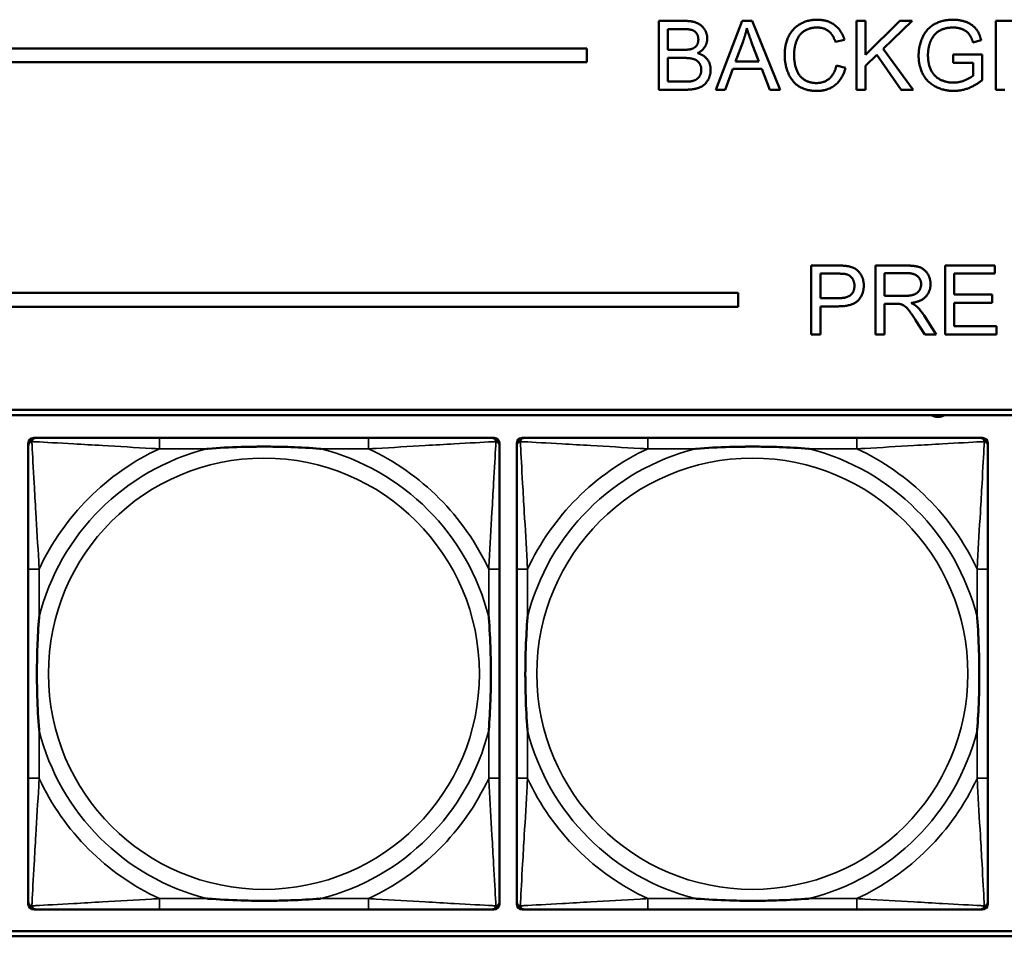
# Model space of a CAD drawing. Header units: inches. Extents: x 0.2 to 58.8, y 1.7 to 68.8.
# Tile 162 of 256: x 29.4 to 30.8, y 55.2 to 56.5. Entities that reach past the tile are written whole.
import ezdxf

# ---------------------------------------------------------------- set-up
doc = ezdxf.new("R2010")
doc.units = ezdxf.units.IN
doc.header["$MEASUREMENT"] = 0
doc.layers.add('Visible (ANSI)', color=7, linetype='Continuous', lineweight=50)
doc.layers.add('Visible Narrow (ANSI)', color=7, linetype='Continuous', lineweight=35)

msp = doc.modelspace()

# ---------------------------------------------------------------- linework, layer by layer
at = {"layer": 'Visible (ANSI)'}
for p, q in [((30.3159, 56.5016), (30.3534, 56.5016)), ((30.3159, 56.4016), (30.3159, 56.5016)), ((30.3987, 56.4016), (30.4371, 56.5016)), ((30.4371, 56.5016), (30.4515, 56.5016)), ((30.4515, 56.5016), (30.4923, 56.4016)), ((30.6032, 56.5016), (30.6165, 56.5016)), ((30.6032, 56.4016), (30.6032, 56.5016)), ((30.6165, 56.5016), (30.6165, 56.4521)), ((30.6165, 56.4521), (30.6662, 56.5016)), ((30.6841, 56.5016), (30.6422, 56.461)), ((30.6662, 56.5016), (30.6841, 56.5016)), ((30.8059, 56.5016), (30.8502, 56.5016)), ((30.8059, 56.4016), (30.8059, 56.5016)), ((30.3291, 56.4596), (30.3291, 56.4898)), ((30.3291, 56.4898), (30.3491, 56.4898)), ((30.4275, 56.4426), (30.4386, 56.4719)), ((30.451, 56.4703), (30.4615, 56.4426)), ((30.5858, 56.4742), (30.5727, 56.4711)), ((30.7846, 56.4736), (30.7727, 56.4703)), ((22.2594, 56.4616), (30.2115, 56.4616)), ((30.2115, 56.4616), (30.2115, 56.4416)), ((30.3507, 56.4596), (30.3291, 56.4596)), ((30.6329, 56.4521), (30.6165, 56.4363)), ((30.6685, 56.4016), (30.6329, 56.4521)), ((30.6422, 56.461), (30.6859, 56.4016)), ((30.7438, 56.4526), (30.7861, 56.4526)), ((30.7438, 56.4408), (30.7438, 56.4526)), ((30.7861, 56.4526), (30.7861, 56.4155)), ((30.2115, 56.4416), (22.2594, 56.4416)), ((30.3291, 56.4134), (30.3291, 56.4478)), ((30.3291, 56.4478), (30.3522, 56.4478)), ((30.4615, 56.4426), (30.4275, 56.4426)), ((30.5742, 56.4367), (30.5874, 56.4334)), ((30.6165, 56.4363), (30.6165, 56.4016)), ((30.7732, 56.4408), (30.7438, 56.4408)), ((30.7732, 56.4223), (30.7732, 56.4408)), ((30.4237, 56.4319), (30.4127, 56.4016)), ((30.4656, 56.4319), (30.4237, 56.4319)), ((30.4772, 56.4016), (30.4656, 56.4319)), ((30.3541, 56.4134), (30.3291, 56.4134)), ((30.354, 56.4016), (30.3159, 56.4016)), ((30.4127, 56.4016), (30.3987, 56.4016)), ((30.4923, 56.4016), (30.4772, 56.4016)), ((30.6165, 56.4016), (30.6032, 56.4016)), ((30.6859, 56.4016), (30.6685, 56.4016)), ((30.8191, 56.4016), (30.8059, 56.4016)), ((30.5376, 56.1462), (30.5754, 56.1462)), ((30.5376, 56.0462), (30.5376, 56.1462)), ((30.6311, 56.1462), (30.6754, 56.1462)), ((30.6311, 56.0462), (30.6311, 56.1462)), ((30.6443, 56.1021), (30.6443, 56.1352)), ((30.6443, 56.1352), (30.676, 56.1352)), ((30.7321, 56.1462), (30.8045, 56.1462)), ((30.7321, 56.0462), (30.7321, 56.1462)), ((30.8045, 56.1462), (30.8045, 56.1344)), ((30.5509, 56.0987), (30.5509, 56.1344)), ((30.5509, 56.1344), (30.5765, 56.1344)), ((30.8045, 56.1344), (30.7453, 56.1344)), ((30.7453, 56.1344), (30.7453, 56.1039)), ((22.2594, 56.1063), (30.4315, 56.1063)), ((30.4315, 56.1063), (30.4315, 56.0863)), ((30.5767, 56.0987), (30.5509, 56.0987)), ((30.6728, 56.1021), (30.6443, 56.1021)), ((30.7453, 56.1039), (30.8007, 56.1039)), ((30.8007, 56.1039), (30.8007, 56.092)), ((30.4315, 56.0863), (22.2594, 56.0863)), ((30.5766, 56.0869), (30.5509, 56.0869)), ((30.5509, 56.0869), (30.5509, 56.0462)), ((30.6597, 56.0907), (30.6443, 56.0907)), ((30.6443, 56.0907), (30.6443, 56.0462)), ((30.8007, 56.092), (30.7453, 56.092)), ((30.7453, 56.092), (30.7453, 56.0581)), ((30.7026, 56.0462), (30.6893, 56.067)), ((30.7018, 56.0734), (30.7191, 56.0462)), ((30.7453, 56.0581), (30.8068, 56.0581)), ((30.8068, 56.0581), (30.8068, 56.0462)), ((30.5509, 56.0462), (30.5376, 56.0462)), ((30.6443, 56.0462), (30.6311, 56.0462)), ((30.7191, 56.0462), (30.7026, 56.0462)), ((30.8068, 56.0462), (30.7321, 56.0462)), ((22.2594, 55.9363), (39.3535, 55.9363)), ((22.2594, 55.929), (39.3535, 55.929)), ((29.4073, 55.8957), (29.4113, 55.8957)), ((29.8939, 55.8957), (29.59, 55.8957)), ((30.0727, 55.8957), (30.0766, 55.8957)), ((30.1173, 55.8957), (30.1213, 55.8957)), ((30.6039, 55.8957), (30.3, 55.8957)), ((30.7827, 55.8957), (30.7866, 55.8957)), ((29.3995, 55.2185), (29.3995, 55.8878)), ((30.0845, 55.8878), (30.0845, 55.8839)), ((30.1095, 55.2185), (30.1095, 55.8878)), ((30.7945, 55.8878), (30.7945, 55.8839)), ((29.3995, 55.7051), (29.3995, 55.4012)), ((30.0845, 55.4012), (30.0845, 55.7051)), ((30.1095, 55.7051), (30.1095, 55.4012)), ((30.7945, 55.4012), (30.7945, 55.7051)), ((30.0845, 55.2224), (30.0845, 55.2185)), ((30.7945, 55.2224), (30.7945, 55.2185)), ((30.0766, 55.2106), (29.4073, 55.2106)), ((29.59, 55.2106), (29.8939, 55.2106)), ((30.7866, 55.2106), (30.1173, 55.2106)), ((30.3, 55.2106), (30.6039, 55.2106)), ((39.3535, 55.179), (22.2594, 55.179)), ((39.3535, 55.1716), (22.2594, 55.1716))]:
    msp.add_line(p, q, dxfattribs=at)
for centre, radius, start, end in [((30.7219, 55.9448), 0.0185, 238.8014, 301.1986), ((29.4113, 55.8839), 0.0118, 90, 180), ((29.4073, 55.8878), 0.00787, 90, 180), ((30.0727, 55.8839), 0.0118, 0, 90), ((30.0766, 55.8878), 0.00787, 0, 90), ((30.1213, 55.8839), 0.0118, 90, 180), ((30.1173, 55.8878), 0.00787, 90, 180), ((30.7827, 55.8839), 0.0118, 0, 90), ((30.7866, 55.8878), 0.00787, 0, 90), ((29.4113, 55.2224), 0.0118, 180, 270), ((30.0727, 55.2224), 0.0118, 270, 360), ((30.1213, 55.2224), 0.0118, 180, 270), ((30.7827, 55.2224), 0.0118, 270, 360), ((29.4073, 55.2185), 0.00787, 180, 270), ((30.0766, 55.2185), 0.00787, 270, 0), ((30.1173, 55.2185), 0.00787, 180, 270), ((30.7866, 55.2185), 0.00787, 270, 0)]:
    msp.add_arc(centre, radius, start, end, dxfattribs=at)
for points in [[(30.3534, 56.5016), (30.3648, 56.5016), (30.3787, 56.4955), (30.3865, 56.4829), (30.3865, 56.476)], [(30.499, 56.4524), (30.499, 56.468), (30.511, 56.4913), (30.533, 56.5033), (30.5463, 56.5033)], [(30.5463, 56.5033), (30.5613, 56.5033), (30.5817, 56.488), (30.5858, 56.4742)], [(30.6937, 56.4511), (30.6937, 56.4658), (30.7059, 56.4911), (30.7288, 56.5033), (30.7438, 56.5033)], [(30.7438, 56.5033), (30.7546, 56.5033), (30.7721, 56.4963), (30.782, 56.4838), (30.7846, 56.4736)], [(30.3491, 56.4898), (30.3598, 56.4898), (30.3687, 56.487), (30.3735, 56.4794), (30.3735, 56.4745)], [(30.4386, 56.4719), (30.442, 56.4815), (30.444, 56.4911)], [(30.444, 56.4911), (30.4463, 56.483), (30.451, 56.4703)], [(30.546, 56.492), (30.5345, 56.492), (30.5189, 56.4809), (30.5127, 56.4623), (30.5127, 56.4524)], [(30.5727, 56.4711), (30.5692, 56.482), (30.556, 56.492), (30.546, 56.492)], [(30.7438, 56.492), (30.7348, 56.492), (30.7215, 56.4865), (30.7134, 56.4774), (30.7111, 56.4721)], [(30.7727, 56.4703), (30.7704, 56.478), (30.7638, 56.4867), (30.7514, 56.492), (30.7438, 56.492)], [(30.3735, 56.4745), (30.3735, 56.4692), (30.3684, 56.4623), (30.3634, 56.4607)], [(30.3865, 56.476), (30.3865, 56.4696), (30.3796, 56.4583), (30.3725, 56.4548)], [(30.7111, 56.4721), (30.7073, 56.4628), (30.7073, 56.452)], [(30.3634, 56.4607), (30.3595, 56.4596), (30.3507, 56.4596)], [(30.3725, 56.4548), (30.3816, 56.4521), (30.3914, 56.4393), (30.3914, 56.4306)], [(30.5461, 56.3999), (30.5299, 56.3999), (30.5096, 56.4131), (30.499, 56.438), (30.499, 56.4524)], [(30.5127, 56.4524), (30.5127, 56.4397), (30.5201, 56.4206), (30.5358, 56.4113), (30.5449, 56.4113)], [(30.7448, 56.3999), (30.73, 56.3999), (30.706, 56.4126), (30.6937, 56.4364), (30.6937, 56.4511)], [(30.7073, 56.452), (30.7073, 56.4386), (30.7166, 56.4206), (30.7342, 56.4119), (30.744, 56.4119)], [(30.3522, 56.4478), (30.3618, 56.4478), (30.3719, 56.4444), (30.3778, 56.4362), (30.3778, 56.4306)], [(30.5449, 56.4113), (30.556, 56.4113), (30.5714, 56.4241), (30.5742, 56.4367)], [(30.3914, 56.4306), (30.3914, 56.4235), (30.3855, 56.4115), (30.3768, 56.4049), (30.3636, 56.4016), (30.354, 56.4016)], [(30.3778, 56.4306), (30.3778, 56.4258), (30.3738, 56.4185), (30.3676, 56.4147), (30.363, 56.4139)], [(30.5874, 56.4334), (30.5832, 56.4171), (30.5617, 56.3999), (30.5461, 56.3999)], [(30.744, 56.4119), (30.7526, 56.4119), (30.769, 56.4185), (30.7732, 56.4223)], [(30.363, 56.4139), (30.3605, 56.4134), (30.3541, 56.4134)], [(30.7861, 56.4155), (30.7764, 56.4078), (30.7557, 56.3999), (30.7448, 56.3999)], [(30.5754, 56.1462), (30.5853, 56.1462), (30.5906, 56.1452)], [(30.5906, 56.1452), (30.598, 56.144), (30.6079, 56.1372), (30.614, 56.1247), (30.614, 56.1173)], [(30.6754, 56.1462), (30.6888, 56.1462), (30.7027, 56.1408), (30.711, 56.1272), (30.711, 56.119)], [(30.676, 56.1352), (30.6871, 56.1352), (30.6974, 56.126), (30.6974, 56.119)], [(30.5765, 56.1344), (30.5855, 56.1344), (30.5888, 56.1335)], [(30.5888, 56.1335), (30.594, 56.1321), (30.6004, 56.1231), (30.6004, 56.1169)], [(30.614, 56.1173), (30.614, 56.1045), (30.5978, 56.0869), (30.5766, 56.0869)], [(30.6004, 56.1169), (30.6004, 56.1082), (30.5896, 56.0987), (30.5767, 56.0987)], [(30.6974, 56.119), (30.6974, 56.1142), (30.6921, 56.1058), (30.6818, 56.1021), (30.6728, 56.1021)], [(30.711, 56.119), (30.711, 56.1083), (30.6972, 56.0937), (30.6829, 56.0917)], [(30.6671, 56.0902), (30.6648, 56.0907), (30.6597, 56.0907)], [(30.6893, 56.067), (30.6835, 56.076), (30.676, 56.0856), (30.6701, 56.0895), (30.6671, 56.0902)], [(30.6829, 56.0917), (30.6881, 56.0892), (30.6908, 56.0868)], [(30.6908, 56.0868), (30.6966, 56.0815), (30.7018, 56.0734)]]:
    msp.add_open_spline(points, degree=2, dxfattribs=at)
for points, knots in [([(29.59, 55.8957), (29.5864, 55.8957), (29.5829, 55.8957), (29.5793, 55.8957), (29.5461, 55.8957), (29.5124, 55.8957), (29.4815, 55.8957), (29.4545, 55.8957), (29.429, 55.8957), (29.4156, 55.8957), (29.4139, 55.8957), (29.4125, 55.8957), (29.4113, 55.8957)], [0, 0, 0, 0, 0.0272471, 0.0272471, 0.0272471, 0.2790553, 0.2790553, 0.2790553, 0.4988354, 0.4988354, 0.4988354, 0.5252205, 0.5252205, 0.5252205, 0.5252205]), ([(30.0727, 55.8957), (30.0578, 55.8957), (30.0162, 55.8957), (29.9756, 55.8957), (29.949, 55.8957), (29.9212, 55.8957), (29.8939, 55.8957)], [-0.5252205, -0.5252205, -0.5252205, -0.5252205, -0.20743, -0.20743, -0.20743, 0, 0, 0, 0]), ([(30.3, 55.8957), (30.2964, 55.8957), (30.2929, 55.8957), (30.2893, 55.8957), (30.2561, 55.8957), (30.2224, 55.8957), (30.1915, 55.8957), (30.1645, 55.8957), (30.139, 55.8957), (30.1256, 55.8957), (30.1239, 55.8957), (30.1225, 55.8957), (30.1213, 55.8957)], [0, 0, 0, 0, 0.0272471, 0.0272471, 0.0272471, 0.2790553, 0.2790553, 0.2790553, 0.4988354, 0.4988354, 0.4988354, 0.5252205, 0.5252205, 0.5252205, 0.5252205]), ([(30.7827, 55.8957), (30.7678, 55.8957), (30.7262, 55.8957), (30.6856, 55.8957), (30.659, 55.8957), (30.6312, 55.8957), (30.6039, 55.8957)], [-0.5252205, -0.5252205, -0.5252205, -0.5252205, -0.20743, -0.20743, -0.20743, 0, 0, 0, 0]), ([(29.3995, 55.8839), (29.3995, 55.869), (29.3995, 55.8274), (29.3995, 55.7867), (29.3995, 55.7602), (29.3995, 55.7323), (29.3995, 55.7051)], [-0.5252205, -0.5252205, -0.5252205, -0.5252205, -0.20743, -0.20743, -0.20743, 0, 0, 0, 0]), ([(29.6592, 55.8799), (29.6597, 55.8799), (29.6601, 55.88), (29.6766, 55.8812), (29.6927, 55.8821), (29.7156, 55.8828), (29.7223, 55.8829), (29.7315, 55.883), (29.734, 55.8831), (29.7381, 55.8831), (29.7397, 55.8831), (29.7428, 55.8831), (29.7443, 55.8831), (29.7479, 55.8831), (29.7499, 55.8831), (29.7561, 55.883), (29.7602, 55.8829), (29.77, 55.8827), (29.7756, 55.8826), (29.7953, 55.8819), (29.8094, 55.8811), (29.8239, 55.88), (29.8243, 55.8799), (29.8247, 55.8799)], [-0.416114, -0.416114, -0.416114, -0.416114, -0.4127691, -0.4127691, -0.2896446, -0.2896446, -0.2388934, -0.2388934, -0.2201881, -0.2201881, -0.2080204, -0.2080204, -0.196499, -0.196499, -0.1809939, -0.1809939, -0.149741, -0.149741, -0.1073162, -0.1073162, 0, 0, 0.0033356, 0.0033356, 0.0033356, 0.0033356]), ([(30.0845, 55.7051), (30.0845, 55.7087), (30.0845, 55.7123), (30.0845, 55.7159), (30.0845, 55.7491), (30.0845, 55.7828), (30.0845, 55.8136), (30.0845, 55.8406), (30.0845, 55.8661), (30.0845, 55.8796), (30.0845, 55.8812), (30.0845, 55.8826), (30.0845, 55.8839)], [0, 0, 0, 0, 0.0272471, 0.0272471, 0.0272471, 0.2790553, 0.2790553, 0.2790553, 0.4988354, 0.4988354, 0.4988354, 0.5252205, 0.5252205, 0.5252205, 0.5252205]), ([(30.1095, 55.8839), (30.1095, 55.869), (30.1095, 55.8274), (30.1095, 55.7867), (30.1095, 55.7602), (30.1095, 55.7323), (30.1095, 55.7051)], [-0.5252205, -0.5252205, -0.5252205, -0.5252205, -0.20743, -0.20743, -0.20743, 0, 0, 0, 0]), ([(30.3692, 55.8799), (30.3697, 55.8799), (30.3701, 55.88), (30.3866, 55.8812), (30.4027, 55.8821), (30.4256, 55.8828), (30.4323, 55.8829), (30.4415, 55.883), (30.444, 55.8831), (30.4481, 55.8831), (30.4497, 55.8831), (30.4528, 55.8831), (30.4543, 55.8831), (30.4579, 55.8831), (30.4599, 55.8831), (30.4661, 55.883), (30.4702, 55.8829), (30.48, 55.8827), (30.4856, 55.8826), (30.5053, 55.8819), (30.5194, 55.8811), (30.5339, 55.88), (30.5343, 55.8799), (30.5347, 55.8799)], [-0.416114, -0.416114, -0.416114, -0.416114, -0.4127691, -0.4127691, -0.2896446, -0.2896446, -0.2388934, -0.2388934, -0.2201881, -0.2201881, -0.2080204, -0.2080204, -0.196499, -0.196499, -0.1809939, -0.1809939, -0.149741, -0.149741, -0.1073162, -0.1073162, 0, 0, 0.0033356, 0.0033356, 0.0033356, 0.0033356]), ([(30.7945, 55.7051), (30.7945, 55.7087), (30.7945, 55.7123), (30.7945, 55.7159), (30.7945, 55.7491), (30.7945, 55.7828), (30.7945, 55.8136), (30.7945, 55.8406), (30.7945, 55.8661), (30.7945, 55.8796), (30.7945, 55.8812), (30.7945, 55.8826), (30.7945, 55.8839)], [0, 0, 0, 0, 0.0272471, 0.0272471, 0.0272471, 0.2790553, 0.2790553, 0.2790553, 0.4988354, 0.4988354, 0.4988354, 0.5252205, 0.5252205, 0.5252205, 0.5252205]), ([(29.4152, 55.4704), (29.4152, 55.4708), (29.4152, 55.4713), (29.4139, 55.4878), (29.413, 55.5038), (29.4123, 55.5268), (29.4122, 55.5335), (29.4121, 55.5427), (29.4121, 55.5451), (29.412, 55.5492), (29.412, 55.5508), (29.412, 55.554), (29.412, 55.5555), (29.4121, 55.5591), (29.4121, 55.5611), (29.4121, 55.5673), (29.4122, 55.5714), (29.4124, 55.5811), (29.4125, 55.5867), (29.4133, 55.6065), (29.4141, 55.6205), (29.4152, 55.635), (29.4152, 55.6355), (29.4152, 55.6359)], [-0.416114, -0.416114, -0.416114, -0.416114, -0.4127691, -0.4127691, -0.2896446, -0.2896446, -0.2388934, -0.2388934, -0.2201881, -0.2201881, -0.2080204, -0.2080204, -0.196499, -0.196499, -0.1809939, -0.1809939, -0.149741, -0.149741, -0.1073162, -0.1073162, 0, 0, 0.0033356, 0.0033356, 0.0033356, 0.0033356]), ([(30.0688, 55.6359), (30.0688, 55.6355), (30.0688, 55.635), (30.0701, 55.6185), (30.0709, 55.6025), (30.0716, 55.5795), (30.0718, 55.5728), (30.0719, 55.5636), (30.0719, 55.5612), (30.0719, 55.5571), (30.0719, 55.5555), (30.0719, 55.5523), (30.0719, 55.5508), (30.0719, 55.5472), (30.0719, 55.5452), (30.0718, 55.539), (30.0718, 55.5349), (30.0716, 55.5252), (30.0714, 55.5196), (30.0707, 55.4998), (30.0699, 55.4858), (30.0688, 55.4713), (30.0688, 55.4708), (30.0688, 55.4704)], [-0.416114, -0.416114, -0.416114, -0.416114, -0.4127691, -0.4127691, -0.2896446, -0.2896446, -0.2388934, -0.2388934, -0.2201881, -0.2201881, -0.2080204, -0.2080204, -0.196499, -0.196499, -0.1809939, -0.1809939, -0.149741, -0.149741, -0.1073162, -0.1073162, 0, 0, 0.0033356, 0.0033356, 0.0033356, 0.0033356]), ([(30.1252, 55.4704), (30.1252, 55.4708), (30.1252, 55.4713), (30.1239, 55.4878), (30.123, 55.5038), (30.1223, 55.5268), (30.1222, 55.5335), (30.1221, 55.5427), (30.1221, 55.5451), (30.122, 55.5492), (30.122, 55.5508), (30.122, 55.554), (30.122, 55.5555), (30.1221, 55.5591), (30.1221, 55.5611), (30.1221, 55.5673), (30.1222, 55.5714), (30.1224, 55.5811), (30.1225, 55.5867), (30.1233, 55.6065), (30.1241, 55.6205), (30.1252, 55.635), (30.1252, 55.6355), (30.1252, 55.6359)], [-0.416114, -0.416114, -0.416114, -0.416114, -0.4127691, -0.4127691, -0.2896446, -0.2896446, -0.2388934, -0.2388934, -0.2201881, -0.2201881, -0.2080204, -0.2080204, -0.196499, -0.196499, -0.1809939, -0.1809939, -0.149741, -0.149741, -0.1073162, -0.1073162, 0, 0, 0.0033356, 0.0033356, 0.0033356, 0.0033356]), ([(30.7788, 55.6359), (30.7788, 55.6355), (30.7788, 55.635), (30.7801, 55.6185), (30.7809, 55.6025), (30.7816, 55.5795), (30.7818, 55.5728), (30.7819, 55.5636), (30.7819, 55.5612), (30.7819, 55.5571), (30.7819, 55.5555), (30.7819, 55.5523), (30.7819, 55.5508), (30.7819, 55.5472), (30.7819, 55.5452), (30.7818, 55.539), (30.7818, 55.5349), (30.7816, 55.5252), (30.7814, 55.5196), (30.7807, 55.4998), (30.7799, 55.4858), (30.7788, 55.4713), (30.7788, 55.4708), (30.7788, 55.4704)], [-0.416114, -0.416114, -0.416114, -0.416114, -0.4127691, -0.4127691, -0.2896446, -0.2896446, -0.2388934, -0.2388934, -0.2201881, -0.2201881, -0.2080204, -0.2080204, -0.196499, -0.196499, -0.1809939, -0.1809939, -0.149741, -0.149741, -0.1073162, -0.1073162, 0, 0, 0.0033356, 0.0033356, 0.0033356, 0.0033356]), ([(29.3995, 55.4012), (29.3995, 55.374), (29.3995, 55.3461), (29.3995, 55.3196), (29.3995, 55.2789), (29.3995, 55.2373), (29.3995, 55.2224)], [3.9382945, 3.9382945, 3.9382945, 3.9382945, 4.1457245, 4.1457245, 4.1457245, 4.463515, 4.463515, 4.463515, 4.463515]), ([(30.0845, 55.2224), (30.0845, 55.2373), (30.0845, 55.2789), (30.0845, 55.3196), (30.0845, 55.3461), (30.0845, 55.374), (30.0845, 55.4012)], [-0.5252205, -0.5252205, -0.5252205, -0.5252205, -0.20743, -0.20743, -0.20743, 0, 0, 0, 0]), ([(30.1095, 55.4012), (30.1095, 55.374), (30.1095, 55.3461), (30.1095, 55.3196), (30.1095, 55.2789), (30.1095, 55.2373), (30.1095, 55.2224)], [3.9382945, 3.9382945, 3.9382945, 3.9382945, 4.1457245, 4.1457245, 4.1457245, 4.463515, 4.463515, 4.463515, 4.463515]), ([(30.7945, 55.2224), (30.7945, 55.2373), (30.7945, 55.2789), (30.7945, 55.3196), (30.7945, 55.3461), (30.7945, 55.374), (30.7945, 55.4012)], [-0.5252205, -0.5252205, -0.5252205, -0.5252205, -0.20743, -0.20743, -0.20743, 0, 0, 0, 0]), ([(29.8247, 55.2264), (29.8243, 55.2263), (29.8239, 55.2263), (29.8094, 55.2252), (29.7953, 55.2244), (29.7756, 55.2237), (29.77, 55.2236), (29.7602, 55.2233), (29.7561, 55.2233), (29.7499, 55.2232), (29.7479, 55.2232), (29.7443, 55.2232), (29.7428, 55.2232), (29.7397, 55.2232), (29.7381, 55.2232), (29.734, 55.2232), (29.7315, 55.2233), (29.7223, 55.2234), (29.7156, 55.2235), (29.6927, 55.2242), (29.6766, 55.2251), (29.6601, 55.2263), (29.6597, 55.2263), (29.6592, 55.2264)], [-0.4149464, -0.4149464, -0.4149464, -0.4149464, -0.41162, -0.41162, -0.3046026, -0.3046026, -0.2622958, -0.2622958, -0.23113, -0.23113, -0.215668, -0.215668, -0.2041787, -0.2041787, -0.1920448, -0.1920448, -0.1733916, -0.1733916, -0.1227817, -0.1227817, 0, 0, 0.0033356, 0.0033356, 0.0033356, 0.0033356]), ([(30.5347, 55.2264), (30.5343, 55.2263), (30.5339, 55.2263), (30.5194, 55.2252), (30.5053, 55.2244), (30.4856, 55.2237), (30.48, 55.2236), (30.4702, 55.2233), (30.4661, 55.2233), (30.4599, 55.2232), (30.4579, 55.2232), (30.4543, 55.2232), (30.4528, 55.2232), (30.4497, 55.2232), (30.4481, 55.2232), (30.444, 55.2232), (30.4415, 55.2233), (30.4323, 55.2234), (30.4256, 55.2235), (30.4027, 55.2242), (30.3866, 55.2251), (30.3701, 55.2263), (30.3697, 55.2263), (30.3692, 55.2264)], [-0.4149464, -0.4149464, -0.4149464, -0.4149464, -0.41162, -0.41162, -0.3046026, -0.3046026, -0.2622958, -0.2622958, -0.23113, -0.23113, -0.215668, -0.215668, -0.2041787, -0.2041787, -0.1920448, -0.1920448, -0.1733916, -0.1733916, -0.1227817, -0.1227817, 0, 0, 0.0033356, 0.0033356, 0.0033356, 0.0033356]), ([(29.4113, 55.2106), (29.4262, 55.2106), (29.4678, 55.2106), (29.5084, 55.2106), (29.5349, 55.2106), (29.5628, 55.2106), (29.59, 55.2106)], [-0.5252205, -0.5252205, -0.5252205, -0.5252205, -0.20743, -0.20743, -0.20743, 0, 0, 0, 0]), ([(29.8939, 55.2106), (29.9212, 55.2106), (29.949, 55.2106), (29.9756, 55.2106), (30.0162, 55.2106), (30.0578, 55.2106), (30.0727, 55.2106)], [3.9382945, 3.9382945, 3.9382945, 3.9382945, 4.1457245, 4.1457245, 4.1457245, 4.463515, 4.463515, 4.463515, 4.463515]), ([(30.1213, 55.2106), (30.1362, 55.2106), (30.1778, 55.2106), (30.2184, 55.2106), (30.2449, 55.2106), (30.2728, 55.2106), (30.3, 55.2106)], [-0.5252205, -0.5252205, -0.5252205, -0.5252205, -0.20743, -0.20743, -0.20743, 0, 0, 0, 0]), ([(30.6039, 55.2106), (30.6312, 55.2106), (30.659, 55.2106), (30.6856, 55.2106), (30.7262, 55.2106), (30.7678, 55.2106), (30.7827, 55.2106)], [3.9382945, 3.9382945, 3.9382945, 3.9382945, 4.1457245, 4.1457245, 4.1457245, 4.463515, 4.463515, 4.463515, 4.463515])]:
    msp.add_open_spline(points, degree=3, knots=knots, dxfattribs=at)
at = {"layer": 'Visible Narrow (ANSI)'}
for p, q in [((29.59, 55.8957), (29.59, 55.8799)), ((29.8939, 55.8957), (29.8939, 55.8799)), ((30.3, 55.8957), (30.3, 55.8799)), ((30.6039, 55.8957), (30.6039, 55.8799)), ((29.59, 55.8799), (29.6592, 55.8799)), ((29.8247, 55.8799), (29.8939, 55.8799)), ((30.3, 55.8799), (30.3692, 55.8799)), ((30.5347, 55.8799), (30.6039, 55.8799)), ((29.4152, 55.7051), (29.3995, 55.7051)), ((29.4152, 55.6359), (29.4152, 55.7051)), ((30.0845, 55.7051), (30.0688, 55.7051)), ((30.0688, 55.7051), (30.0688, 55.6359)), ((30.1252, 55.7051), (30.1095, 55.7051)), ((30.1252, 55.6359), (30.1252, 55.7051)), ((30.7945, 55.7051), (30.7788, 55.7051)), ((30.7788, 55.7051), (30.7788, 55.6359)), ((29.4152, 55.4012), (29.4152, 55.4704)), ((30.0688, 55.4704), (30.0688, 55.4012)), ((30.1252, 55.4012), (30.1252, 55.4704)), ((30.7788, 55.4704), (30.7788, 55.4012)), ((29.4152, 55.4012), (29.3995, 55.4012)), ((30.0845, 55.4012), (30.0688, 55.4012)), ((30.1252, 55.4012), (30.1095, 55.4012)), ((30.7945, 55.4012), (30.7788, 55.4012)), ((29.59, 55.2264), (29.59, 55.2106)), ((29.6592, 55.2264), (29.59, 55.2264)), ((29.8939, 55.2264), (29.8247, 55.2264)), ((29.8939, 55.2264), (29.8939, 55.2106)), ((30.3, 55.2264), (30.3, 55.2106)), ((30.3692, 55.2264), (30.3, 55.2264)), ((30.6039, 55.2264), (30.5347, 55.2264)), ((30.6039, 55.2264), (30.6039, 55.2106))]:
    msp.add_line(p, q, dxfattribs=at)
for centre in [(29.742, 55.5531), (30.452, 55.5531)]:
    msp.add_circle(centre, 0.3133, dxfattribs=at)
for centre, radius, start, end in [((29.742, 55.5531), 0.3371, 104.2103, 165.7897), ((29.742, 55.5531), 0.3604, 114.9407, 155.0593), ((29.742, 55.5531), 0.3371, 14.2103, 75.7897), ((29.742, 55.5531), 0.3604, 24.9407, 65.0593), ((30.452, 55.5531), 0.3371, 104.2103, 165.7897), ((30.452, 55.5531), 0.3604, 114.9407, 155.0593), ((30.452, 55.5531), 0.3371, 14.2103, 75.7897), ((30.452, 55.5531), 0.3604, 24.9407, 65.0593), ((29.742, 55.5531), 0.3371, 194.2103, 255.7897), ((29.742, 55.5531), 0.3371, 284.2103, 345.7897), ((30.452, 55.5531), 0.3371, 194.2103, 255.7897), ((30.452, 55.5531), 0.3371, 284.2103, 345.7897), ((29.742, 55.5531), 0.3604, 204.9407, 245.0593), ((29.742, 55.5531), 0.3604, 294.9407, 335.0593), ((30.452, 55.5531), 0.3604, 204.9407, 245.0593), ((30.452, 55.5531), 0.3604, 294.9407, 335.0593)]:
    msp.add_arc(centre, radius, start, end, dxfattribs=at)
for points, knots in [([(29.4048, 55.8904), (29.4049, 55.891), (29.4051, 55.8915), (29.4057, 55.8926), (29.406, 55.893), (29.4066, 55.8938), (29.4069, 55.894), (29.4073, 55.8943), (29.4074, 55.8944), (29.4078, 55.8947), (29.408, 55.8949), (29.4087, 55.8952), (29.4091, 55.8953), (29.4101, 55.8956), (29.4107, 55.8957), (29.4113, 55.8957)], [-0.00012419, -0.00012419, -0.00012419, -0.00012419, 0.00449537, 0.00449537, 0.00977487, 0.00977487, 0.01307456, 0.01307456, 0.0147244, 0.0147244, 0.01736415, 0.01736415, 0.02158775, 0.02158775, 0.02627331, 0.02627331, 0.02627331, 0.02627331]), ([(30.0727, 55.8957), (30.0733, 55.8957), (30.0739, 55.8956), (30.0748, 55.8953), (30.0753, 55.8952), (30.0759, 55.8949), (30.0762, 55.8947), (30.0766, 55.8944), (30.0767, 55.8943), (30.0771, 55.894), (30.0773, 55.8938), (30.078, 55.893), (30.0783, 55.8926), (30.0788, 55.8915), (30.079, 55.891), (30.0792, 55.8904)], [-0.02627331, -0.02627331, -0.02627331, -0.02627331, -0.02158775, -0.02158775, -0.01736415, -0.01736415, -0.0147244, -0.0147244, -0.01307456, -0.01307456, -0.00977487, -0.00977487, -0.00449537, -0.00449537, 0.00012419, 0.00012419, 0.00012419, 0.00012419]), ([(30.1148, 55.8904), (30.1149, 55.891), (30.1151, 55.8915), (30.1157, 55.8926), (30.116, 55.893), (30.1166, 55.8938), (30.1169, 55.894), (30.1173, 55.8943), (30.1174, 55.8944), (30.1178, 55.8947), (30.118, 55.8949), (30.1187, 55.8952), (30.1191, 55.8953), (30.1201, 55.8956), (30.1207, 55.8957), (30.1213, 55.8957)], [-0.00012419, -0.00012419, -0.00012419, -0.00012419, 0.00449537, 0.00449537, 0.00977487, 0.00977487, 0.01307456, 0.01307456, 0.0147244, 0.0147244, 0.01736415, 0.01736415, 0.02158775, 0.02158775, 0.02627331, 0.02627331, 0.02627331, 0.02627331]), ([(30.7827, 55.8957), (30.7833, 55.8957), (30.7839, 55.8956), (30.7848, 55.8953), (30.7853, 55.8952), (30.7859, 55.8949), (30.7862, 55.8947), (30.7866, 55.8944), (30.7867, 55.8943), (30.7871, 55.894), (30.7873, 55.8938), (30.788, 55.893), (30.7883, 55.8926), (30.7888, 55.8915), (30.789, 55.891), (30.7892, 55.8904)], [-0.02627331, -0.02627331, -0.02627331, -0.02627331, -0.02158775, -0.02158775, -0.01736415, -0.01736415, -0.0147244, -0.0147244, -0.01307456, -0.01307456, -0.00977487, -0.00977487, -0.00449537, -0.00449537, 0.00012419, 0.00012419, 0.00012419, 0.00012419]), ([(29.3995, 55.8839), (29.3995, 55.8845), (29.3995, 55.885), (29.3998, 55.886), (29.3999, 55.8864), (29.4003, 55.8871), (29.4004, 55.8873), (29.4007, 55.8877), (29.4008, 55.8879), (29.4011, 55.8883), (29.4014, 55.8885), (29.4021, 55.8891), (29.4026, 55.8895), (29.4036, 55.89), (29.4042, 55.8902), (29.4048, 55.8904)], [-0.02627331, -0.02627331, -0.02627331, -0.02627331, -0.02158775, -0.02158775, -0.01736415, -0.01736415, -0.0147244, -0.0147244, -0.01307456, -0.01307456, -0.00977487, -0.00977487, -0.00449537, -0.00449537, 0.00012419, 0.00012419, 0.00012419, 0.00012419]), ([(29.4152, 55.7051), (29.415, 55.7089), (29.4148, 55.7126), (29.4133, 55.74), (29.4119, 55.7642), (29.4096, 55.802), (29.4088, 55.8161), (29.4068, 55.8513), (29.4057, 55.8714), (29.4049, 55.8869), (29.4048, 55.8887), (29.4048, 55.8904)], [0, 0, 0, 0, 0.0278591, 0.0278591, 0.201273, 0.201273, 0.3066357, 0.3066357, 0.475216, 0.475216, 0.5007189, 0.5007189, 0.5007189, 0.5007189]), ([(29.4048, 55.8904), (29.4064, 55.8903), (29.4083, 55.8902), (29.4237, 55.8894), (29.4438, 55.8883), (29.4791, 55.8863), (29.4931, 55.8855), (29.531, 55.8833), (29.5551, 55.8818), (29.5825, 55.8803), (29.5863, 55.8801), (29.59, 55.8799)], [-0.5007189, -0.5007189, -0.5007189, -0.5007189, -0.475216, -0.475216, -0.3066357, -0.3066357, -0.201273, -0.201273, -0.0278591, -0.0278591, 0, 0, 0, 0]), ([(29.8939, 55.8799), (29.8977, 55.8801), (29.9015, 55.8803), (29.9288, 55.8818), (29.953, 55.8833), (29.9908, 55.8855), (30.0049, 55.8863), (30.0401, 55.8883), (30.0603, 55.8894), (30.0757, 55.8902), (30.0775, 55.8903), (30.0792, 55.8904)], [0, 0, 0, 0, 0.0278591, 0.0278591, 0.201273, 0.201273, 0.3066357, 0.3066357, 0.475216, 0.475216, 0.5007189, 0.5007189, 0.5007189, 0.5007189]), ([(30.0792, 55.8904), (30.0791, 55.8887), (30.079, 55.8869), (30.0782, 55.8714), (30.0771, 55.8513), (30.0751, 55.8161), (30.0743, 55.802), (30.0721, 55.7642), (30.0707, 55.74), (30.0692, 55.7126), (30.069, 55.7089), (30.0688, 55.7051)], [-0.5007189, -0.5007189, -0.5007189, -0.5007189, -0.475216, -0.475216, -0.3066357, -0.3066357, -0.201273, -0.201273, -0.0278591, -0.0278591, 0, 0, 0, 0]), ([(30.0792, 55.8904), (30.0798, 55.8902), (30.0803, 55.89), (30.0814, 55.8895), (30.0819, 55.8891), (30.0826, 55.8885), (30.0828, 55.8883), (30.0832, 55.8879), (30.0833, 55.8877), (30.0835, 55.8873), (30.0837, 55.8871), (30.084, 55.8864), (30.0842, 55.886), (30.0844, 55.885), (30.0845, 55.8845), (30.0845, 55.8839)], [-0.00012419, -0.00012419, -0.00012419, -0.00012419, 0.00449537, 0.00449537, 0.00977487, 0.00977487, 0.01307456, 0.01307456, 0.0147244, 0.0147244, 0.01736415, 0.01736415, 0.02158775, 0.02158775, 0.02627331, 0.02627331, 0.02627331, 0.02627331]), ([(30.1095, 55.8839), (30.1095, 55.8845), (30.1095, 55.885), (30.1098, 55.886), (30.1099, 55.8864), (30.1103, 55.8871), (30.1104, 55.8873), (30.1107, 55.8877), (30.1108, 55.8879), (30.1111, 55.8883), (30.1114, 55.8885), (30.1121, 55.8891), (30.1126, 55.8895), (30.1136, 55.89), (30.1142, 55.8902), (30.1148, 55.8904)], [-0.02627331, -0.02627331, -0.02627331, -0.02627331, -0.02158775, -0.02158775, -0.01736415, -0.01736415, -0.0147244, -0.0147244, -0.01307456, -0.01307456, -0.00977487, -0.00977487, -0.00449537, -0.00449537, 0.00012419, 0.00012419, 0.00012419, 0.00012419]), ([(30.1252, 55.7051), (30.125, 55.7089), (30.1248, 55.7126), (30.1233, 55.74), (30.1219, 55.7642), (30.1196, 55.802), (30.1188, 55.8161), (30.1168, 55.8513), (30.1157, 55.8714), (30.1149, 55.8869), (30.1148, 55.8887), (30.1148, 55.8904)], [0, 0, 0, 0, 0.0278591, 0.0278591, 0.201273, 0.201273, 0.3066357, 0.3066357, 0.475216, 0.475216, 0.5007189, 0.5007189, 0.5007189, 0.5007189]), ([(30.1148, 55.8904), (30.1164, 55.8903), (30.1183, 55.8902), (30.1337, 55.8894), (30.1538, 55.8883), (30.1891, 55.8863), (30.2031, 55.8855), (30.241, 55.8833), (30.2651, 55.8818), (30.2925, 55.8803), (30.2963, 55.8801), (30.3, 55.8799)], [-0.5007189, -0.5007189, -0.5007189, -0.5007189, -0.475216, -0.475216, -0.3066357, -0.3066357, -0.201273, -0.201273, -0.0278591, -0.0278591, 0, 0, 0, 0]), ([(30.6039, 55.8799), (30.6077, 55.8801), (30.6115, 55.8803), (30.6388, 55.8818), (30.663, 55.8833), (30.7008, 55.8855), (30.7149, 55.8863), (30.7501, 55.8883), (30.7703, 55.8894), (30.7857, 55.8902), (30.7875, 55.8903), (30.7892, 55.8904)], [0, 0, 0, 0, 0.0278591, 0.0278591, 0.201273, 0.201273, 0.3066357, 0.3066357, 0.475216, 0.475216, 0.5007189, 0.5007189, 0.5007189, 0.5007189]), ([(30.7892, 55.8904), (30.7891, 55.8887), (30.789, 55.8869), (30.7882, 55.8714), (30.7871, 55.8513), (30.7851, 55.8161), (30.7843, 55.802), (30.7821, 55.7642), (30.7807, 55.74), (30.7792, 55.7126), (30.779, 55.7089), (30.7788, 55.7051)], [-0.5007189, -0.5007189, -0.5007189, -0.5007189, -0.475216, -0.475216, -0.3066357, -0.3066357, -0.201273, -0.201273, -0.0278591, -0.0278591, 0, 0, 0, 0]), ([(30.7892, 55.8904), (30.7898, 55.8902), (30.7903, 55.89), (30.7914, 55.8895), (30.7919, 55.8891), (30.7926, 55.8885), (30.7928, 55.8883), (30.7932, 55.8879), (30.7933, 55.8877), (30.7935, 55.8873), (30.7937, 55.8871), (30.794, 55.8864), (30.7942, 55.886), (30.7944, 55.885), (30.7945, 55.8845), (30.7945, 55.8839)], [-0.00012419, -0.00012419, -0.00012419, -0.00012419, 0.00449537, 0.00449537, 0.00977487, 0.00977487, 0.01307456, 0.01307456, 0.0147244, 0.0147244, 0.01736415, 0.01736415, 0.02158775, 0.02158775, 0.02627331, 0.02627331, 0.02627331, 0.02627331]), ([(29.4048, 55.2159), (29.4048, 55.2176), (29.4049, 55.2194), (29.4057, 55.2349), (29.4068, 55.255), (29.4088, 55.2902), (29.4096, 55.3043), (29.4119, 55.3421), (29.4133, 55.3663), (29.4148, 55.3937), (29.415, 55.3974), (29.4152, 55.4012)], [-4.4390134, -4.4390134, -4.4390134, -4.4390134, -4.4135105, -4.4135105, -4.2449302, -4.2449302, -4.1395675, -4.1395675, -3.9661536, -3.9661536, -3.9382945, -3.9382945, -3.9382945, -3.9382945]), ([(30.0688, 55.4012), (30.069, 55.3974), (30.0692, 55.3937), (30.0707, 55.3663), (30.0721, 55.3421), (30.0743, 55.3043), (30.0751, 55.2902), (30.0771, 55.255), (30.0782, 55.2349), (30.079, 55.2194), (30.0791, 55.2176), (30.0792, 55.2159)], [0, 0, 0, 0, 0.0278591, 0.0278591, 0.201273, 0.201273, 0.3066357, 0.3066357, 0.475216, 0.475216, 0.5007189, 0.5007189, 0.5007189, 0.5007189]), ([(30.1148, 55.2159), (30.1148, 55.2176), (30.1149, 55.2194), (30.1157, 55.2349), (30.1168, 55.255), (30.1188, 55.2902), (30.1196, 55.3043), (30.1219, 55.3421), (30.1233, 55.3663), (30.1248, 55.3937), (30.125, 55.3974), (30.1252, 55.4012)], [-4.4390134, -4.4390134, -4.4390134, -4.4390134, -4.4135105, -4.4135105, -4.2449302, -4.2449302, -4.1395675, -4.1395675, -3.9661536, -3.9661536, -3.9382945, -3.9382945, -3.9382945, -3.9382945]), ([(30.7788, 55.4012), (30.779, 55.3974), (30.7792, 55.3937), (30.7807, 55.3663), (30.7821, 55.3421), (30.7843, 55.3043), (30.7851, 55.2902), (30.7871, 55.255), (30.7882, 55.2349), (30.789, 55.2194), (30.7891, 55.2176), (30.7892, 55.2159)], [0, 0, 0, 0, 0.0278591, 0.0278591, 0.201273, 0.201273, 0.3066357, 0.3066357, 0.475216, 0.475216, 0.5007189, 0.5007189, 0.5007189, 0.5007189]), ([(29.4048, 55.2159), (29.4042, 55.2161), (29.4036, 55.2163), (29.4026, 55.2168), (29.4021, 55.2172), (29.4014, 55.2178), (29.4011, 55.218), (29.4008, 55.2184), (29.4007, 55.2186), (29.4004, 55.219), (29.4003, 55.2192), (29.3999, 55.2199), (29.3998, 55.2203), (29.3995, 55.2213), (29.3995, 55.2218), (29.3995, 55.2224)], [-0.00012419, -0.00012419, -0.00012419, -0.00012419, 0.00449537, 0.00449537, 0.00977487, 0.00977487, 0.01307456, 0.01307456, 0.0147244, 0.0147244, 0.01736415, 0.01736415, 0.02158775, 0.02158775, 0.02627331, 0.02627331, 0.02627331, 0.02627331]), ([(29.59, 55.2264), (29.5863, 55.2262), (29.5825, 55.226), (29.5551, 55.2244), (29.531, 55.223), (29.4931, 55.2208), (29.4791, 55.22), (29.4438, 55.218), (29.4237, 55.2169), (29.4083, 55.2161), (29.4064, 55.216), (29.4048, 55.2159)], [0, 0, 0, 0, 0.0278591, 0.0278591, 0.201273, 0.201273, 0.3066357, 0.3066357, 0.475216, 0.475216, 0.5007189, 0.5007189, 0.5007189, 0.5007189]), ([(30.0792, 55.2159), (30.0775, 55.216), (30.0757, 55.2161), (30.0603, 55.2169), (30.0401, 55.218), (30.0049, 55.22), (29.9908, 55.2208), (29.953, 55.223), (29.9288, 55.2244), (29.9015, 55.226), (29.8977, 55.2262), (29.8939, 55.2264)], [-4.4390134, -4.4390134, -4.4390134, -4.4390134, -4.4135105, -4.4135105, -4.2449302, -4.2449302, -4.1395675, -4.1395675, -3.9661536, -3.9661536, -3.9382945, -3.9382945, -3.9382945, -3.9382945]), ([(30.0845, 55.2224), (30.0845, 55.2218), (30.0844, 55.2213), (30.0842, 55.2203), (30.084, 55.2199), (30.0837, 55.2192), (30.0835, 55.219), (30.0833, 55.2186), (30.0832, 55.2184), (30.0828, 55.218), (30.0826, 55.2178), (30.0819, 55.2172), (30.0814, 55.2168), (30.0803, 55.2163), (30.0798, 55.2161), (30.0792, 55.2159)], [-0.02627331, -0.02627331, -0.02627331, -0.02627331, -0.02158775, -0.02158775, -0.01736415, -0.01736415, -0.0147244, -0.0147244, -0.01307456, -0.01307456, -0.00977487, -0.00977487, -0.00449537, -0.00449537, 0.00012419, 0.00012419, 0.00012419, 0.00012419]), ([(30.1148, 55.2159), (30.1142, 55.2161), (30.1136, 55.2163), (30.1126, 55.2168), (30.1121, 55.2172), (30.1114, 55.2178), (30.1111, 55.218), (30.1108, 55.2184), (30.1107, 55.2186), (30.1104, 55.219), (30.1103, 55.2192), (30.1099, 55.2199), (30.1098, 55.2203), (30.1095, 55.2213), (30.1095, 55.2218), (30.1095, 55.2224)], [-0.00012419, -0.00012419, -0.00012419, -0.00012419, 0.00449537, 0.00449537, 0.00977487, 0.00977487, 0.01307456, 0.01307456, 0.0147244, 0.0147244, 0.01736415, 0.01736415, 0.02158775, 0.02158775, 0.02627331, 0.02627331, 0.02627331, 0.02627331]), ([(30.3, 55.2264), (30.2963, 55.2262), (30.2925, 55.226), (30.2651, 55.2244), (30.241, 55.223), (30.2031, 55.2208), (30.1891, 55.22), (30.1538, 55.218), (30.1337, 55.2169), (30.1183, 55.2161), (30.1164, 55.216), (30.1148, 55.2159)], [0, 0, 0, 0, 0.0278591, 0.0278591, 0.201273, 0.201273, 0.3066357, 0.3066357, 0.475216, 0.475216, 0.5007189, 0.5007189, 0.5007189, 0.5007189]), ([(30.7892, 55.2159), (30.7875, 55.216), (30.7857, 55.2161), (30.7703, 55.2169), (30.7501, 55.218), (30.7149, 55.22), (30.7008, 55.2208), (30.663, 55.223), (30.6388, 55.2244), (30.6115, 55.226), (30.6077, 55.2262), (30.6039, 55.2264)], [-4.4390134, -4.4390134, -4.4390134, -4.4390134, -4.4135105, -4.4135105, -4.2449302, -4.2449302, -4.1395675, -4.1395675, -3.9661536, -3.9661536, -3.9382945, -3.9382945, -3.9382945, -3.9382945]), ([(30.7945, 55.2224), (30.7945, 55.2218), (30.7944, 55.2213), (30.7942, 55.2203), (30.794, 55.2199), (30.7937, 55.2192), (30.7935, 55.219), (30.7933, 55.2186), (30.7932, 55.2184), (30.7928, 55.218), (30.7926, 55.2178), (30.7919, 55.2172), (30.7914, 55.2168), (30.7903, 55.2163), (30.7898, 55.2161), (30.7892, 55.2159)], [-0.02627331, -0.02627331, -0.02627331, -0.02627331, -0.02158775, -0.02158775, -0.01736415, -0.01736415, -0.0147244, -0.0147244, -0.01307456, -0.01307456, -0.00977487, -0.00977487, -0.00449537, -0.00449537, 0.00012419, 0.00012419, 0.00012419, 0.00012419]), ([(29.4113, 55.2106), (29.4107, 55.2106), (29.4101, 55.2107), (29.4091, 55.2109), (29.4087, 55.2111), (29.408, 55.2114), (29.4078, 55.2116), (29.4074, 55.2118), (29.4073, 55.212), (29.4069, 55.2123), (29.4066, 55.2125), (29.406, 55.2132), (29.4057, 55.2137), (29.4051, 55.2148), (29.4049, 55.2153), (29.4048, 55.2159)], [-0.02627331, -0.02627331, -0.02627331, -0.02627331, -0.02158775, -0.02158775, -0.01736415, -0.01736415, -0.0147244, -0.0147244, -0.01307456, -0.01307456, -0.00977487, -0.00977487, -0.00449537, -0.00449537, 0.00012419, 0.00012419, 0.00012419, 0.00012419]), ([(30.0792, 55.2159), (30.079, 55.2153), (30.0788, 55.2148), (30.0783, 55.2137), (30.078, 55.2132), (30.0773, 55.2125), (30.0771, 55.2123), (30.0767, 55.212), (30.0766, 55.2118), (30.0762, 55.2116), (30.0759, 55.2114), (30.0753, 55.2111), (30.0748, 55.2109), (30.0739, 55.2107), (30.0733, 55.2106), (30.0727, 55.2106)], [-0.00012419, -0.00012419, -0.00012419, -0.00012419, 0.00449537, 0.00449537, 0.00977487, 0.00977487, 0.01307456, 0.01307456, 0.0147244, 0.0147244, 0.01736415, 0.01736415, 0.02158775, 0.02158775, 0.02627331, 0.02627331, 0.02627331, 0.02627331]), ([(30.1213, 55.2106), (30.1207, 55.2106), (30.1201, 55.2107), (30.1191, 55.2109), (30.1187, 55.2111), (30.118, 55.2114), (30.1178, 55.2116), (30.1174, 55.2118), (30.1173, 55.212), (30.1169, 55.2123), (30.1166, 55.2125), (30.116, 55.2132), (30.1157, 55.2137), (30.1151, 55.2148), (30.1149, 55.2153), (30.1148, 55.2159)], [-0.02627331, -0.02627331, -0.02627331, -0.02627331, -0.02158775, -0.02158775, -0.01736415, -0.01736415, -0.0147244, -0.0147244, -0.01307456, -0.01307456, -0.00977487, -0.00977487, -0.00449537, -0.00449537, 0.00012419, 0.00012419, 0.00012419, 0.00012419]), ([(30.7892, 55.2159), (30.789, 55.2153), (30.7888, 55.2148), (30.7883, 55.2137), (30.788, 55.2132), (30.7873, 55.2125), (30.7871, 55.2123), (30.7867, 55.212), (30.7866, 55.2118), (30.7862, 55.2116), (30.7859, 55.2114), (30.7853, 55.2111), (30.7848, 55.2109), (30.7839, 55.2107), (30.7833, 55.2106), (30.7827, 55.2106)], [-0.00012419, -0.00012419, -0.00012419, -0.00012419, 0.00449537, 0.00449537, 0.00977487, 0.00977487, 0.01307456, 0.01307456, 0.0147244, 0.0147244, 0.01736415, 0.01736415, 0.02158775, 0.02158775, 0.02627331, 0.02627331, 0.02627331, 0.02627331])]:
    msp.add_open_spline(points, degree=3, knots=knots, dxfattribs=at)

doc.saveas('drawing.dxf')
